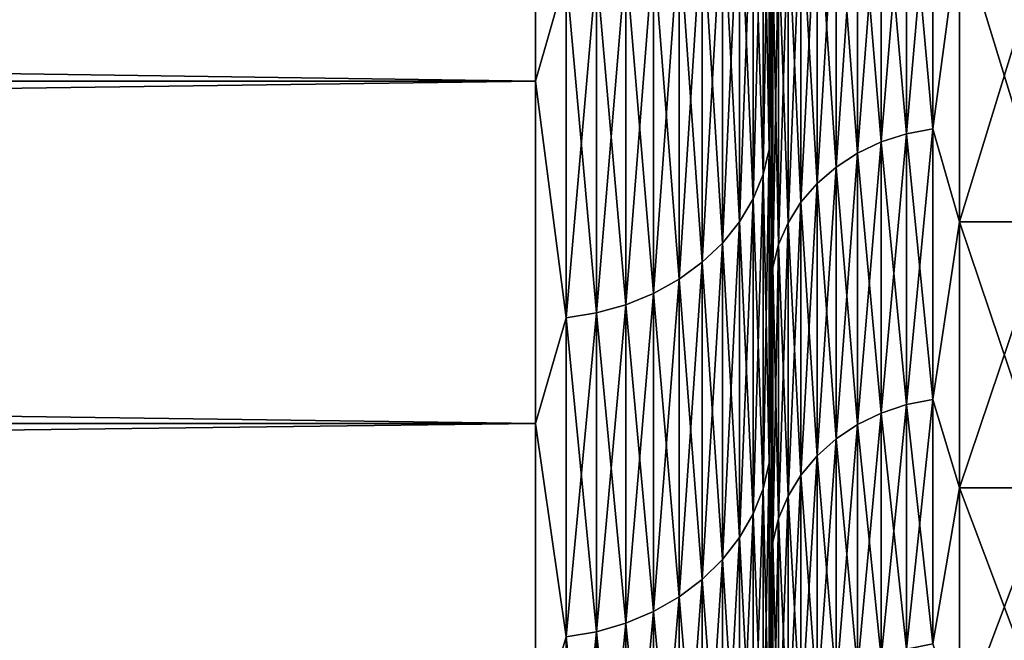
# Model space of a CAD drawing. Header units: metres. Extents: x -2 to 102, y -85 to 102.
# Tile 66 of 256: x 63.29 to 65.38, y -21.01 to -19.69. Entities that reach past the tile are written whole.
import ezdxf

# ---------------------------------------------------------------- set-up
doc = ezdxf.new("R2010")
doc.units = ezdxf.units.M
doc.layers.add('solid_21064300', color=7, linetype='CONTINUOUS')

msp = doc.modelspace()

# ---------------------------------------------------------------- linework, layer by layer
at = {"layer": 'solid_21064300'}
for points in [[(10.5, -19.03997, 15.418452), (10.5, -19.820917, 14.400739), (64.379997, -19.040075, 15.418349)], [(10.5, -19.03997, -15.418452), (64.379997, -19.040075, -15.418349), (64.379997, -19.820917, -14.400739)], [(10.5, -19.820917, -14.400739), (10.5, -19.03997, -15.418452), (64.379997, -19.820917, -14.400739)], [(10.5, -19.820917, 14.400739), (64.379997, -19.820917, 14.400739), (64.379997, -19.040075, 15.418349)], [(64.445267, -19.59264, 14.702682), (64.379997, -19.040075, 15.418349), (64.379997, -19.820917, 14.400739)], [(64.445267, -19.59264, -14.702682), (64.379997, -19.820917, -14.400739), (64.379997, -19.040075, -15.418349)], [(64.879997, -19.144674, -13.455134), (64.879997, -19.834274, -12.416082), (64.879997, -19.412773, -14.111846)], [(64.879997, -19.834274, 12.416081), (64.879997, -19.144674, 13.455133), (64.879997, -19.412775, 14.111845)], [(64.883995, -19.577576, 12.713826), (64.879997, -19.144674, 13.455133), (64.879997, -19.834274, 12.416081)], [(64.883995, -19.577576, -12.713826), (64.879997, -19.834274, -12.416082), (64.879997, -19.144674, -13.455134)], [(64.875809, -19.247824, 14.443925), (64.863113, -19.299194, 14.482474), (64.863113, -20.019144, 13.469773)], [(64.875809, -19.965857, 13.43392), (64.875809, -19.247824, 14.443925), (64.863113, -20.019144, 13.469773)], [(64.875809, -19.247824, -14.443925), (64.875809, -19.965857, -13.43392), (64.863113, -19.299194, -14.482474)], [(64.875809, -19.247824, -14.443925), (64.879997, -19.412773, -14.111846), (64.875809, -19.965857, -13.43392)], [(64.875809, -19.965857, 13.43392), (64.879997, -19.412775, 14.111845), (64.875809, -19.247824, 14.443925)], [(64.863113, -19.299194, 14.482474), (64.84214, -19.348797, 14.519698), (64.84214, -20.070599, 13.504395)], [(64.863113, -20.019144, 13.469773), (64.863113, -19.299194, 14.482474), (64.84214, -20.070599, 13.504395)], [(64.863113, -19.299194, -14.482474), (64.863113, -20.019144, -13.469773), (64.84214, -19.348797, -14.519698)], [(64.875809, -19.965857, -13.43392), (64.863113, -20.019144, -13.469773), (64.863113, -19.299194, -14.482474)], [(65.167252, -19.303026, 12.535531), (65.113731, -19.319778, 12.546411), (65.113731, -19.94993, 11.518097)], [(65.167252, -19.932631, 11.508109), (65.167252, -19.303026, 12.535531), (65.113731, -19.94993, 11.518097)], [(65.167252, -19.303026, -12.535531), (65.167252, -19.932631, -11.508109), (65.113731, -19.319778, -12.546411)], [(65.223076, -19.292837, 12.528915), (65.167252, -19.303026, 12.535531), (65.167252, -19.932631, 11.508109)], [(65.223076, -19.92211, 11.502036), (65.223076, -19.292837, 12.528915), (65.167252, -19.932631, 11.508109)], [(65.223076, -19.292837, -12.528915), (65.223076, -19.92211, -11.502036), (65.167252, -19.303026, -12.535531)], [(65.223076, -19.92211, -11.502036), (65.167252, -19.932631, -11.508109), (65.167252, -19.303026, -12.535531)], [(65.223076, -19.292837, -12.528915), (65.279999, -19.497892, -12.199681), (65.223076, -19.92211, -11.502036)], [(65.223076, -19.92211, 11.502036), (65.279999, -19.497892, 12.199681), (65.223076, -19.292837, 12.528915)], [(65.113731, -19.319778, 12.546411), (65.063599, -19.342754, 12.561332), (65.063599, -19.973656, 11.531796)], [(65.113731, -19.94993, 11.518097), (65.113731, -19.319778, 12.546411), (65.063599, -19.973656, 11.531796)], [(65.113731, -19.319778, -12.546411), (65.113731, -19.94993, -11.518097), (65.063599, -19.342754, -12.561332)], [(65.167252, -19.932631, -11.508109), (65.113731, -19.94993, -11.518097), (65.113731, -19.319778, -12.546411)], [(64.84214, -19.348797, 14.519698), (64.81324, -19.395784, 14.554958), (64.81324, -20.119339, 13.537189)], [(64.84214, -20.070599, 13.504395), (64.84214, -19.348797, 14.519698), (64.81324, -20.119339, 13.537189)], [(64.84214, -19.348797, -14.519698), (64.84214, -20.070599, -13.504395), (64.81324, -19.395784, -14.554958)], [(64.863113, -20.019144, -13.469773), (64.84214, -20.070599, -13.504395), (64.84214, -19.348797, -14.519698)], [(65.063599, -19.342754, 12.561332), (65.017883, -19.371487, 12.57999), (65.017883, -20.003325, 11.548924)], [(65.063599, -19.973656, 11.531796), (65.063599, -19.342754, 12.561332), (65.017883, -20.003325, 11.548924)], [(65.063599, -19.342754, -12.561332), (65.063599, -19.973656, -11.531796), (65.017883, -19.371487, -12.57999)], [(65.113731, -19.94993, -11.518097), (65.063599, -19.973656, -11.531796), (65.063599, -19.342754, -12.561332)], [(65.017883, -19.371487, 12.57999), (64.977516, -19.405388, 12.602006), (64.977516, -20.03833, 11.569136)], [(65.017883, -20.003325, 11.548924), (65.017883, -19.371487, 12.57999), (64.977516, -20.03833, 11.569136)], [(65.017883, -19.371487, -12.57999), (65.017883, -20.003325, -11.548924), (64.977516, -19.405388, -12.602006)], [(65.063599, -19.973656, -11.531796), (65.017883, -20.003325, -11.548924), (65.017883, -19.371487, -12.57999)], [(64.81324, -19.395784, 14.554958), (64.776917, -19.439348, 14.587649), (64.776917, -20.164528, 13.567594)], [(64.81324, -20.119339, 13.537189), (64.81324, -19.395784, 14.554958), (64.776917, -20.164528, 13.567594)], [(64.81324, -19.395784, -14.554958), (64.81324, -20.119339, -13.537189), (64.776917, -19.439348, -14.587649)], [(64.84214, -20.070599, -13.504395), (64.81324, -20.119339, -13.537189), (64.81324, -19.395784, -14.554958)], [(64.875809, -19.965857, -13.43392), (64.879997, -19.412773, -14.111846), (64.879997, -20.124949, -13.076054)], [(64.875809, -19.965857, 13.43392), (64.879997, -20.12495, 13.076054), (64.879997, -19.412775, 14.111845)], [(64.879997, -19.834274, -12.416082), (64.879997, -20.124949, -13.076054), (64.879997, -19.412773, -14.111846)], [(64.879997, -19.834274, 12.416081), (64.879997, -19.412775, 14.111845), (64.879997, -20.12495, 13.076054)], [(64.977516, -19.405388, 12.602006), (64.943314, -19.443766, 12.626929), (64.943314, -20.077961, 11.592016)], [(64.977516, -20.03833, 11.569136), (64.977516, -19.405388, 12.602006), (64.943314, -20.077961, 11.592016)], [(64.977516, -19.405388, -12.602006), (64.977516, -20.03833, -11.569136), (64.943314, -19.443766, -12.626929)], [(65.017883, -20.003325, -11.548924), (64.977516, -20.03833, -11.569136), (64.977516, -19.405388, -12.602006)], [(64.776917, -19.439348, 14.587649), (64.733788, -19.478743, 14.617211), (64.733788, -20.205391, 13.595089)], [(64.776917, -20.164528, 13.567594), (64.776917, -19.439348, 14.587649), (64.733788, -20.205391, 13.595089)], [(64.776917, -19.439348, -14.587649), (64.776917, -20.164528, -13.567594), (64.733788, -19.478743, -14.617211)], [(64.81324, -20.119339, -13.537189), (64.776917, -20.164528, -13.567594), (64.776917, -19.439348, -14.587649)], [(64.943314, -19.443766, 12.626929), (64.915977, -19.485838, 12.654251), (64.915977, -20.121405, 11.617099)], [(64.943314, -20.077961, 11.592016), (64.943314, -19.443766, 12.626929), (64.915977, -20.121405, 11.617099)], [(64.943314, -19.443766, -12.626929), (64.943314, -20.077961, -11.592016), (64.915977, -19.485838, -12.654251)], [(64.977516, -20.03833, -11.569136), (64.943314, -20.077961, -11.592016), (64.943314, -19.443766, -12.626929)], [(64.733788, -19.478743, 14.617211), (64.684586, -19.513292, 14.643138), (64.684586, -20.24123, 13.619203)], [(64.733788, -20.205391, 13.595089), (64.733788, -19.478743, 14.617211), (64.684586, -20.24123, 13.619203)], [(64.733788, -19.478743, -14.617211), (64.733788, -20.205391, -13.595089), (64.684586, -19.513292, -14.643138)], [(64.776917, -20.164528, -13.567594), (64.733788, -20.205391, -13.595089), (64.733788, -19.478743, -14.617211)], [(64.915977, -19.485838, 12.654251), (64.896072, -19.530746, 12.683415), (64.896072, -20.16778, 11.643873)], [(64.915977, -20.121405, 11.617099), (64.915977, -19.485838, 12.654251), (64.896072, -20.16778, 11.643873)], [(64.915977, -19.485838, -12.654251), (64.915977, -20.121405, -11.617099), (64.896072, -19.530746, -12.683415)], [(64.943314, -20.077961, -11.592016), (64.915977, -20.121405, -11.617099), (64.915977, -19.485838, -12.654251)], [(65.223076, -19.92211, -11.502036), (65.279999, -19.497892, -12.199681), (65.279999, -20.119551, -11.14467)], [(65.223076, -19.92211, 11.502036), (65.279999, -20.119551, 11.14467), (65.279999, -19.497892, 12.199681)], [(65.279999, -19.497892, 12.199681), (65.279999, -20.119551, 11.14467), (65.470001, -19.497904, 12.199619)], [(65.279999, -19.497892, -12.199681), (65.470001, -19.497904, -12.199619), (65.470001, -20.119448, -11.144834)], [(65.279999, -20.119551, -11.14467), (65.279999, -19.497892, -12.199681), (65.470001, -20.119448, -11.144834)], [(65.279999, -20.119551, 11.14467), (65.470001, -20.119448, 11.144834), (65.470001, -19.497904, 12.199619)], [(64.684586, -19.513292, 14.643138), (64.630173, -19.542404, 14.664984), (64.630173, -20.271427, 13.639522)], [(64.684586, -20.24123, 13.619203), (64.684586, -19.513292, 14.643138), (64.630173, -20.271427, 13.639522)], [(64.684586, -19.513292, -14.643138), (64.684586, -20.24123, -13.619203), (64.630173, -19.542404, -14.664984)], [(64.733788, -20.205391, -13.595089), (64.684586, -20.24123, -13.619203), (64.684586, -19.513292, -14.643138)], [(64.896072, -19.530746, 12.683415), (64.883995, -19.577576, 12.713826), (64.883995, -20.216135, 11.671791)], [(64.896072, -20.16778, 11.643873), (64.896072, -19.530746, 12.683415), (64.883995, -20.216135, 11.671791)], [(64.896072, -19.530746, -12.683415), (64.896072, -20.16778, -11.643873), (64.883995, -19.577576, -12.713826)], [(64.915977, -20.121405, -11.617099), (64.896072, -20.16778, -11.643873), (64.896072, -19.530746, -12.683415)], [(64.630173, -19.542404, 14.664984), (64.571465, -19.565578, 14.682376), (64.571465, -20.295467, 13.655696)], [(64.630173, -20.271427, 13.639522), (64.630173, -19.542404, 14.664984), (64.571465, -20.295467, 13.655696)], [(64.630173, -19.542404, -14.664984), (64.630173, -20.271427, -13.639522), (64.571465, -19.565578, -14.682376)], [(64.684586, -20.24123, -13.619203), (64.630173, -20.271427, -13.639522), (64.630173, -19.542404, -14.664984)], [(64.571465, -19.565578, 14.682376), (64.509476, -19.58242, 14.695014), (64.509476, -20.312937, 13.667451)], [(64.571465, -20.295467, 13.655696), (64.571465, -19.565578, 14.682376), (64.509476, -20.312937, 13.667451)], [(64.571465, -19.565578, -14.682376), (64.571465, -20.295467, -13.655696), (64.509476, -19.58242, -14.695014)], [(64.630173, -20.271427, -13.639522), (64.571465, -20.295467, -13.655696), (64.571465, -19.565578, -14.682376)], [(64.883995, -20.216135, 11.671791), (64.883995, -19.577576, 12.713826), (64.879997, -19.834274, 12.416081)], [(64.883995, -19.577576, -12.713826), (64.883995, -20.216135, -11.671791), (64.879997, -19.834274, -12.416082)], [(64.896072, -20.16778, -11.643873), (64.883995, -20.216135, -11.671791), (64.883995, -19.577576, -12.713826)], [(64.445267, -20.323538, 13.674583), (64.445267, -19.59264, 14.702682), (64.379997, -19.820917, 14.400739)], [(64.445267, -19.59264, -14.702682), (64.445267, -20.323538, -13.674583), (64.379997, -19.820917, -14.400739)], [(64.509476, -19.58242, 14.695014), (64.445267, -19.59264, 14.702682), (64.445267, -20.323538, 13.674583)], [(64.509476, -20.312937, 13.667451), (64.509476, -19.58242, 14.695014), (64.445267, -20.323538, 13.674583)], [(64.509476, -19.58242, -14.695014), (64.509476, -20.312937, -13.667451), (64.445267, -19.59264, -14.702682)], [(64.509476, -20.312937, -13.667451), (64.445267, -20.323538, -13.674583), (64.445267, -19.59264, -14.702682)], [(64.571465, -20.295467, -13.655696), (64.509476, -20.312937, -13.667451), (64.509476, -19.58242, -14.695014)], [(10.5, -20.547495, 13.343524), (64.379997, -20.547428, 13.343657), (64.379997, -19.820917, 14.400739)], [(10.5, -19.820917, 14.400739), (10.5, -20.547495, 13.343524), (64.379997, -19.820917, 14.400739)], [(10.5, -19.820917, -14.400739), (64.379997, -19.820917, -14.400739), (64.379997, -20.547428, -13.343657)], [(10.5, -20.547495, -13.343524), (10.5, -19.820917, -14.400739), (64.379997, -20.547428, -13.343657)], [(64.445267, -20.323538, 13.674583), (64.379997, -19.820917, 14.400739), (64.379997, -20.547428, 13.343657)], [(64.445267, -20.323538, -13.674583), (64.379997, -20.547428, -13.343657), (64.379997, -19.820917, -14.400739)], [(64.879997, -19.834274, -12.416082), (64.879997, -20.466887, -11.343083), (64.879997, -20.124949, -13.076054)], [(64.879997, -20.466887, 11.343083), (64.879997, -19.834274, 12.416081), (64.879997, -20.12495, 13.076054)], [(64.883995, -20.216135, 11.671791), (64.879997, -19.834274, 12.416081), (64.879997, -20.466887, 11.343083)], [(64.883995, -20.216135, -11.671791), (64.879997, -20.466887, -11.343083), (64.879997, -19.834274, -12.416082)], [(65.167252, -19.932631, 11.508109), (65.113731, -19.94993, 11.518097), (65.113731, -20.5254, 10.458214)], [(65.167252, -20.507601, 10.449144), (65.167252, -19.932631, 11.508109), (65.113731, -20.5254, 10.458214)], [(65.167252, -19.932631, -11.508109), (65.167252, -20.507601, -10.449144), (65.113731, -19.94993, -11.518097)], [(65.223076, -19.92211, 11.502036), (65.167252, -19.932631, 11.508109), (65.167252, -20.507601, 10.449144)], [(65.223076, -20.496778, 10.44363), (65.223076, -19.92211, 11.502036), (65.167252, -20.507601, 10.449144)], [(65.223076, -19.92211, -11.502036), (65.223076, -20.496778, -10.44363), (65.167252, -19.932631, -11.508109)], [(65.223076, -20.496778, -10.44363), (65.167252, -20.507601, -10.449144), (65.167252, -19.932631, -11.508109)], [(65.223076, -19.92211, -11.502036), (65.279999, -20.119551, -11.14467), (65.223076, -20.496778, -10.44363)], [(65.223076, -20.496778, 10.44363), (65.279999, -20.119551, 11.14467), (65.223076, -19.92211, 11.502036)], [(65.113731, -19.94993, 11.518097), (65.063599, -19.973656, 11.531796), (65.063599, -20.54981, 10.470652)], [(65.113731, -20.5254, 10.458214), (65.113731, -19.94993, 11.518097), (65.063599, -20.54981, 10.470652)], [(65.113731, -19.94993, -11.518097), (65.113731, -20.5254, -10.458214), (65.063599, -19.973656, -11.531796)], [(65.167252, -20.507601, -10.449144), (65.113731, -20.5254, -10.458214), (65.113731, -19.94993, -11.518097)], [(64.875809, -19.965857, 13.43392), (64.863113, -20.019144, 13.469773), (64.863113, -20.686008, 12.421353)], [(64.875809, -20.630945, 12.38829), (64.875809, -19.965857, 13.43392), (64.863113, -20.686008, 12.421353)], [(64.875809, -19.965857, -13.43392), (64.875809, -20.630945, -12.38829), (64.863113, -20.019144, -13.469773)], [(64.875809, -19.965857, -13.43392), (64.879997, -20.124949, -13.076054), (64.875809, -20.630945, -12.38829)], [(64.875809, -20.630945, 12.38829), (64.879997, -20.12495, 13.076054), (64.875809, -19.965857, 13.43392)], [(65.063599, -19.973656, 11.531796), (65.017883, -20.003325, 11.548924), (65.017883, -20.580336, 10.486204)], [(65.063599, -20.54981, 10.470652), (65.063599, -19.973656, 11.531796), (65.017883, -20.580336, 10.486204)], [(65.063599, -19.973656, -11.531796), (65.063599, -20.54981, -10.470652), (65.017883, -20.003325, -11.548924)], [(65.113731, -20.5254, -10.458214), (65.063599, -20.54981, -10.470652), (65.063599, -19.973656, -11.531796)], [(64.863113, -20.019144, 13.469773), (64.84214, -20.070599, 13.504395), (64.84214, -20.739176, 12.453279)], [(64.863113, -20.686008, 12.421353), (64.863113, -20.019144, 13.469773), (64.84214, -20.739176, 12.453279)], [(64.863113, -20.019144, -13.469773), (64.863113, -20.686008, -12.421353), (64.84214, -20.070599, -13.504395)], [(64.875809, -20.630945, -12.38829), (64.863113, -20.686008, -12.421353), (64.863113, -20.019144, -13.469773)], [(65.017883, -20.003325, 11.548924), (64.977516, -20.03833, 11.569136), (64.977516, -20.61635, 10.504556)], [(65.017883, -20.580336, 10.486204), (65.017883, -20.003325, 11.548924), (64.977516, -20.61635, 10.504556)], [(65.017883, -20.003325, -11.548924), (65.017883, -20.580336, -10.486204), (64.977516, -20.03833, -11.569136)], [(65.063599, -20.54981, -10.470652), (65.017883, -20.580336, -10.486204), (65.017883, -20.003325, -11.548924)], [(64.977516, -20.03833, 11.569136), (64.943314, -20.077961, 11.592016), (64.943314, -20.657124, 10.525331)], [(64.977516, -20.61635, 10.504556), (64.977516, -20.03833, 11.569136), (64.943314, -20.657124, 10.525331)], [(64.977516, -20.03833, -11.569136), (64.977516, -20.61635, -10.504556), (64.943314, -20.077961, -11.592016)], [(65.017883, -20.580336, -10.486204), (64.977516, -20.61635, -10.504556), (64.977516, -20.03833, -11.569136)], [(64.84214, -20.070599, 13.504395), (64.81324, -20.119339, 13.537189), (64.81324, -20.789539, 12.483521)], [(64.84214, -20.739176, 12.453279), (64.84214, -20.070599, 13.504395), (64.81324, -20.789539, 12.483521)], [(64.84214, -20.070599, -13.504395), (64.84214, -20.739176, -12.453279), (64.81324, -20.119339, -13.537189)], [(64.863113, -20.686008, -12.421353), (64.84214, -20.739176, -12.453279), (64.84214, -20.070599, -13.504395)], [(64.943314, -20.077961, 11.592016), (64.915977, -20.121405, 11.617099), (64.915977, -20.701822, 10.548105)], [(64.943314, -20.657124, 10.525331), (64.943314, -20.077961, 11.592016), (64.915977, -20.701822, 10.548105)], [(64.943314, -20.077961, -11.592016), (64.943314, -20.657124, -10.525331), (64.915977, -20.121405, -11.617099)], [(64.977516, -20.61635, -10.504556), (64.943314, -20.657124, -10.525331), (64.943314, -20.077961, -11.592016)], [(64.81324, -20.119339, 13.537189), (64.776917, -20.164528, 13.567594), (64.776917, -20.836233, 12.511559)], [(64.81324, -20.789539, 12.483521), (64.81324, -20.119339, 13.537189), (64.776917, -20.836233, 12.511559)], [(64.81324, -20.119339, -13.537189), (64.81324, -20.789539, -12.483521), (64.776917, -20.164528, -13.567594)], [(64.84214, -20.739176, -12.453279), (64.81324, -20.789539, -12.483521), (64.81324, -20.119339, -13.537189)], [(64.875809, -20.630945, -12.38829), (64.879997, -20.124949, -13.076054), (64.879997, -20.782028, -12.004469)], [(64.875809, -20.630945, 12.38829), (64.879997, -20.78203, 12.004468), (64.879997, -20.12495, 13.076054)], [(64.879997, -20.466887, -11.343083), (64.879997, -20.782028, -12.004469), (64.879997, -20.124949, -13.076054)], [(64.879997, -20.466887, 11.343083), (64.879997, -20.12495, 13.076054), (64.879997, -20.78203, 12.004468)], [(64.915977, -20.121405, 11.617099), (64.896072, -20.16778, 11.643873), (64.896072, -20.749533, 10.572415)], [(64.915977, -20.701822, 10.548105), (64.915977, -20.121405, 11.617099), (64.896072, -20.749533, 10.572415)], [(64.915977, -20.121405, -11.617099), (64.915977, -20.701822, -10.548105), (64.896072, -20.16778, -11.643873)], [(64.943314, -20.657124, -10.525331), (64.915977, -20.701822, -10.548105), (64.915977, -20.121405, -11.617099)], [(65.223076, -20.496778, -10.44363), (65.279999, -20.119551, -11.14467), (65.279999, -20.684179, -10.058068)], [(65.223076, -20.496778, 10.44363), (65.279999, -20.684179, 10.058068), (65.279999, -20.119551, 11.14467)], [(65.279999, -20.684179, 10.058068), (65.470001, -20.684246, 10.057923), (65.470001, -20.119448, 11.144834)], [(65.279999, -20.119551, 11.14467), (65.279999, -20.684179, 10.058068), (65.470001, -20.119448, 11.144834)], [(65.279999, -20.119551, -11.14467), (65.470001, -20.119448, -11.144834), (65.470001, -20.684246, -10.057923)], [(65.279999, -20.684179, -10.058068), (65.279999, -20.119551, -11.14467), (65.470001, -20.684246, -10.057923)], [(64.776917, -20.164528, 13.567594), (64.733788, -20.205391, 13.595089), (64.733788, -20.87846, 12.536915)], [(64.776917, -20.836233, 12.511559), (64.776917, -20.164528, 13.567594), (64.733788, -20.87846, 12.536915)], [(64.776917, -20.164528, -13.567594), (64.776917, -20.836233, -12.511559), (64.733788, -20.205391, -13.595089)], [(64.81324, -20.789539, -12.483521), (64.776917, -20.836233, -12.511559), (64.776917, -20.164528, -13.567594)], [(64.896072, -20.16778, 11.643873), (64.883995, -20.216135, 11.671791), (64.883995, -20.799284, 10.597765)], [(64.896072, -20.749533, 10.572415), (64.896072, -20.16778, 11.643873), (64.883995, -20.799284, 10.597765)], [(64.896072, -20.16778, -11.643873), (64.896072, -20.749533, -10.572415), (64.883995, -20.216135, -11.671791)], [(64.915977, -20.701822, -10.548105), (64.896072, -20.749533, -10.572415), (64.896072, -20.16778, -11.643873)], [(64.733788, -20.205391, 13.595089), (64.684586, -20.24123, 13.619203), (64.684586, -20.915491, 12.559152)], [(64.733788, -20.87846, 12.536915), (64.733788, -20.205391, 13.595089), (64.684586, -20.915491, 12.559152)], [(64.733788, -20.205391, -13.595089), (64.733788, -20.87846, -12.536915), (64.684586, -20.24123, -13.619203)], [(64.776917, -20.836233, -12.511559), (64.733788, -20.87846, -12.536915), (64.733788, -20.205391, -13.595089)], [(64.883995, -20.799284, 10.597765), (64.883995, -20.216135, 11.671791), (64.879997, -20.466887, 11.343083)], [(64.883995, -20.216135, -11.671791), (64.883995, -20.799284, -10.597765), (64.879997, -20.466887, -11.343083)], [(64.896072, -20.749533, -10.572415), (64.883995, -20.799284, -10.597765), (64.883995, -20.216135, -11.671791)], [(64.684586, -20.24123, 13.619203), (64.630173, -20.271427, 13.639522), (64.630173, -20.946695, 12.577888)], [(64.684586, -20.915491, 12.559152), (64.684586, -20.24123, 13.619203), (64.630173, -20.946695, 12.577888)], [(64.684586, -20.24123, -13.619203), (64.684586, -20.915491, -12.559152), (64.630173, -20.271427, -13.639522)], [(64.733788, -20.87846, -12.536915), (64.684586, -20.915491, -12.559152), (64.684586, -20.24123, -13.619203)], [(64.630173, -20.271427, 13.639522), (64.571465, -20.295467, 13.655696), (64.571465, -20.971537, 12.592805)], [(64.630173, -20.946695, 12.577888), (64.630173, -20.271427, 13.639522), (64.571465, -20.971537, 12.592805)], [(64.630173, -20.271427, -13.639522), (64.630173, -20.946695, -12.577888), (64.571465, -20.295467, -13.655696)], [(64.684586, -20.915491, -12.559152), (64.630173, -20.946695, -12.577888), (64.630173, -20.271427, -13.639522)], [(64.509476, -20.312937, 13.667451), (64.445267, -20.323538, 13.674583), (64.445267, -21.000542, 12.610222)], [(64.509476, -20.989588, 12.603644), (64.509476, -20.312937, 13.667451), (64.445267, -21.000542, 12.610222)], [(64.509476, -20.312937, -13.667451), (64.509476, -20.989588, -12.603644), (64.445267, -20.323538, -13.674583)], [(64.571465, -20.295467, 13.655696), (64.509476, -20.312937, 13.667451), (64.509476, -20.989588, 12.603644)], [(64.571465, -20.971537, 12.592805), (64.571465, -20.295467, 13.655696), (64.509476, -20.989588, 12.603644)], [(64.571465, -20.295467, -13.655696), (64.571465, -20.971537, -12.592805), (64.509476, -20.312937, -13.667451)], [(64.571465, -20.971537, -12.592805), (64.509476, -20.989588, -12.603644), (64.509476, -20.312937, -13.667451)], [(64.630173, -20.946695, -12.577888), (64.571465, -20.971537, -12.592805), (64.571465, -20.295467, -13.655696)], [(64.445267, -21.000542, 12.610222), (64.445267, -20.323538, 13.674583), (64.379997, -20.547428, 13.343657)], [(64.445267, -20.323538, -13.674583), (64.445267, -21.000542, -12.610222), (64.379997, -20.547428, -13.343657)], [(64.509476, -20.989588, -12.603644), (64.445267, -21.000542, -12.610222), (64.445267, -20.323538, -13.674583)], [(64.879997, -20.466887, -11.343083), (64.879997, -21.042114, -10.236554), (64.879997, -20.782028, -12.004469)], [(64.879997, -21.042114, 10.236554), (64.879997, -20.466887, 11.343083), (64.879997, -20.78203, 12.004468)], [(64.883995, -20.799284, 10.597765), (64.879997, -20.466887, 11.343083), (64.879997, -21.042114, 10.236554)], [(64.883995, -20.799284, -10.597765), (64.879997, -21.042114, -10.236554), (64.879997, -20.466887, -11.343083)], [(65.223076, -20.496778, 10.44363), (65.167252, -20.507601, 10.449144), (65.167252, -21.026361, 9.36154)], [(65.223076, -21.015265, 9.356599), (65.223076, -20.496778, 10.44363), (65.167252, -21.026361, 9.36154)], [(65.223076, -20.496778, -10.44363), (65.223076, -21.015265, -9.356599), (65.167252, -20.507601, -10.449144)], [(65.223076, -20.496778, -10.44363), (65.279999, -20.684179, -10.058068), (65.223076, -21.015265, -9.356599)], [(65.223076, -21.015265, 9.356599), (65.279999, -20.684179, 10.058068), (65.223076, -20.496778, 10.44363)], [(65.167252, -20.507601, 10.449144), (65.113731, -20.5254, 10.458214), (65.113731, -21.044611, 9.369664)], [(65.167252, -21.026361, 9.36154), (65.167252, -20.507601, 10.449144), (65.113731, -21.044611, 9.369664)], [(65.167252, -20.507601, -10.449144), (65.167252, -21.026361, -9.36154), (65.113731, -20.5254, -10.458214)], [(65.223076, -21.015265, -9.356599), (65.167252, -21.026361, -9.36154), (65.167252, -20.507601, -10.449144)], [(65.113731, -20.5254, 10.458214), (65.063599, -20.54981, 10.470652), (65.063599, -21.069639, 9.380808)], [(65.113731, -21.044611, 9.369664), (65.113731, -20.5254, 10.458214), (65.063599, -21.069639, 9.380808)], [(65.113731, -20.5254, -10.458214), (65.113731, -21.044611, -9.369664), (65.063599, -20.54981, -10.470652)], [(65.167252, -21.026361, -9.36154), (65.113731, -21.044611, -9.369664), (65.113731, -20.5254, -10.458214)], [(10.5, -21.217535, 12.250118), (64.379997, -21.217623, 12.25), (64.379997, -20.547428, 13.343657)], [(10.5, -20.547495, 13.343524), (10.5, -21.217535, 12.250118), (64.379997, -20.547428, 13.343657)], [(10.5, -20.547495, -13.343524), (64.379997, -20.547428, -13.343657), (64.379997, -21.217623, -12.25)], [(10.5, -21.217535, -12.250118), (10.5, -20.547495, -13.343524), (64.379997, -21.217623, -12.25)], [(64.445267, -21.000542, 12.610222), (64.379997, -20.547428, 13.343657), (64.379997, -21.217623, 12.25)], [(64.445267, -21.000542, -12.610222), (64.379997, -21.217623, -12.25), (64.379997, -20.547428, -13.343657)], [(65.063599, -20.54981, 10.470652), (65.017883, -20.580336, 10.486204), (65.017883, -21.100935, 9.394742)], [(65.063599, -21.069639, 9.380808), (65.063599, -20.54981, 10.470652), (65.017883, -21.100935, 9.394742)], [(65.063599, -20.54981, -10.470652), (65.063599, -21.069639, -9.380808), (65.017883, -20.580336, -10.486204)], [(65.113731, -21.044611, -9.369664), (65.063599, -21.069639, -9.380808), (65.063599, -20.54981, -10.470652)], [(65.017883, -20.580336, 10.486204), (64.977516, -20.61635, 10.504556), (64.977516, -21.137863, 9.411183)], [(65.017883, -21.100935, 9.394742), (65.017883, -20.580336, 10.486204), (64.977516, -21.137863, 9.411183)], [(65.017883, -20.580336, -10.486204), (65.017883, -21.100935, -9.394742), (64.977516, -20.61635, -10.504556)], [(65.063599, -21.069639, -9.380808), (65.017883, -21.100935, -9.394742), (65.017883, -20.580336, -10.486204)], [(64.977516, -20.61635, 10.504556), (64.943314, -20.657124, 10.525331), (64.943314, -21.179667, 9.429795)], [(64.977516, -21.137863, 9.411183), (64.977516, -20.61635, 10.504556), (64.943314, -21.179667, 9.429795)], [(64.977516, -20.61635, -10.504556), (64.977516, -21.137863, -9.411183), (64.943314, -20.657124, -10.525331)], [(65.017883, -21.100935, -9.394742), (64.977516, -21.137863, -9.411183), (64.977516, -20.61635, -10.504556)], [(64.875809, -20.630945, 12.38829), (64.863113, -20.686008, 12.421353), (64.863113, -21.298016, 11.339993)], [(64.875809, -21.241325, 11.309809), (64.875809, -20.630945, 12.38829), (64.863113, -21.298016, 11.339993)], [(64.875809, -20.630945, -12.38829), (64.875809, -21.241325, -11.309809), (64.863113, -20.686008, -12.421353)], [(64.875809, -20.630945, -12.38829), (64.879997, -20.782028, -12.004469), (64.875809, -21.241325, -11.309809)], [(64.875809, -21.241325, 11.309809), (64.879997, -20.78203, 12.004468), (64.875809, -20.630945, 12.38829)], [(64.943314, -20.657124, 10.525331), (64.915977, -20.701822, 10.548105), (64.915977, -21.225496, 9.4502)], [(64.943314, -21.179667, 9.429795), (64.943314, -20.657124, 10.525331), (64.915977, -21.225496, 9.4502)], [(64.943314, -20.657124, -10.525331), (64.943314, -21.179667, -9.429795), (64.915977, -20.701822, -10.548105)], [(64.977516, -21.137863, -9.411183), (64.943314, -21.179667, -9.429795), (64.943314, -20.657124, -10.525331)], [(64.863113, -20.686008, 12.421353), (64.84214, -20.739176, 12.453279), (64.84214, -21.352757, 11.369141)], [(64.863113, -21.298016, 11.339993), (64.863113, -20.686008, 12.421353), (64.84214, -21.352757, 11.369141)], [(64.863113, -20.686008, -12.421353), (64.863113, -21.298016, -11.339993), (64.84214, -20.739176, -12.453279)], [(64.875809, -21.241325, -11.309809), (64.863113, -21.298016, -11.339993), (64.863113, -20.686008, -12.421353)], [(65.223076, -21.015265, -9.356599), (65.279999, -20.684179, -10.058068), (65.279999, -21.190176, -8.942956)], [(65.223076, -21.015265, 9.356599), (65.279999, -21.190176, 8.942956), (65.279999, -20.684179, 10.058068)], [(65.279999, -20.684179, 10.058068), (65.279999, -21.190176, 8.942956), (65.470001, -20.684246, 10.057923)], [(65.279999, -20.684179, -10.058068), (65.470001, -20.684246, -10.057923), (65.470001, -21.190172, -8.942908)], [(65.279999, -21.190176, -8.942956), (65.279999, -20.684179, -10.058068), (65.470001, -21.190172, -8.942908)], [(65.279999, -21.190176, 8.942956), (65.470001, -21.190172, 8.942908), (65.470001, -20.684246, 10.057923)], [(64.915977, -20.701822, 10.548105), (64.896072, -20.749533, 10.572415), (64.896072, -21.274414, 9.471979)], [(64.915977, -21.225496, 9.4502), (64.915977, -20.701822, 10.548105), (64.896072, -21.274414, 9.471979)], [(64.915977, -20.701822, -10.548105), (64.915977, -21.225496, -9.4502), (64.896072, -20.749533, -10.572415)], [(64.943314, -21.179667, -9.429795), (64.915977, -21.225496, -9.4502), (64.915977, -20.701822, -10.548105)], [(64.84214, -20.739176, 12.453279), (64.81324, -20.789539, 12.483521), (64.81324, -21.40461, 11.396749)], [(64.84214, -21.352757, 11.369141), (64.84214, -20.739176, 12.453279), (64.81324, -21.40461, 11.396749)], [(64.84214, -20.739176, -12.453279), (64.84214, -21.352757, -11.369141), (64.81324, -20.789539, -12.483521)], [(64.863113, -21.298016, -11.339993), (64.84214, -21.352757, -11.369141), (64.84214, -20.739176, -12.453279)], [(64.896072, -20.749533, 10.572415), (64.883995, -20.799284, 10.597765), (64.883995, -21.325424, 9.494691)], [(64.896072, -21.274414, 9.471979), (64.896072, -20.749533, 10.572415), (64.883995, -21.325424, 9.494691)], [(64.896072, -20.749533, -10.572415), (64.896072, -21.274414, -9.471979), (64.883995, -20.799284, -10.597765)], [(64.915977, -21.225496, -9.4502), (64.896072, -21.274414, -9.471979), (64.896072, -20.749533, -10.572415)], [(64.81324, -20.789539, 12.483521), (64.776917, -20.836233, 12.511559), (64.776917, -21.452686, 11.422347)], [(64.81324, -21.40461, 11.396749), (64.81324, -20.789539, 12.483521), (64.776917, -21.452686, 11.422347)], [(64.81324, -20.789539, -12.483521), (64.81324, -21.40461, -11.396749), (64.776917, -20.836233, -12.511559)], [(64.84214, -21.352757, -11.369141), (64.81324, -21.40461, -11.396749), (64.81324, -20.789539, -12.483521)], [(64.875809, -21.241325, -11.309809), (64.879997, -20.782028, -12.004469), (64.879997, -21.381987, -10.89988)], [(64.875809, -21.241325, 11.309809), (64.879997, -21.381987, 10.899879), (64.879997, -20.78203, 12.004468)], [(64.879997, -21.042114, -10.236554), (64.879997, -21.381987, -10.89988), (64.879997, -20.782028, -12.004469)], [(64.879997, -21.042114, 10.236554), (64.879997, -20.78203, 12.004468), (64.879997, -21.381987, 10.899879)], [(64.883995, -21.325424, 9.494691), (64.883995, -20.799284, 10.597765), (64.879997, -21.042114, 10.236554)], [(64.883995, -20.799284, -10.597765), (64.883995, -21.325424, -9.494691), (64.879997, -21.042114, -10.236554)], [(64.896072, -21.274414, -9.471979), (64.883995, -21.325424, -9.494691), (64.883995, -20.799284, -10.597765)], [(64.776917, -20.836233, 12.511559), (64.733788, -20.87846, 12.536915), (64.733788, -21.496161, 11.445495)], [(64.776917, -21.452686, 11.422347), (64.776917, -20.836233, 12.511559), (64.733788, -21.496161, 11.445495)], [(64.776917, -20.836233, -12.511559), (64.776917, -21.452686, -11.422347), (64.733788, -20.87846, -12.536915)], [(64.81324, -21.40461, -11.396749), (64.776917, -21.452686, -11.422347), (64.776917, -20.836233, -12.511559)], [(64.733788, -20.87846, 12.536915), (64.684586, -20.915491, 12.559152), (64.684586, -21.534288, 11.465796)], [(64.733788, -21.496161, 11.445495), (64.733788, -20.87846, 12.536915), (64.684586, -21.534288, 11.465796)], [(64.733788, -20.87846, -12.536915), (64.733788, -21.496161, -11.445495), (64.684586, -20.915491, -12.559152)], [(64.776917, -21.452686, -11.422347), (64.733788, -21.496161, -11.445495), (64.733788, -20.87846, -12.536915)], [(64.684586, -20.915491, 12.559152), (64.630173, -20.946695, 12.577888), (64.630173, -21.566416, 11.482902)], [(64.684586, -21.534288, 11.465796), (64.684586, -20.915491, 12.559152), (64.630173, -21.566416, 11.482902)], [(64.684586, -20.915491, -12.559152), (64.684586, -21.534288, -11.465796), (64.630173, -20.946695, -12.577888)], [(64.733788, -21.496161, -11.445495), (64.684586, -21.534288, -11.465796), (64.684586, -20.915491, -12.559152)], [(64.630173, -20.946695, 12.577888), (64.571465, -20.971537, 12.592805), (64.571465, -21.591991, 11.496519)], [(64.630173, -21.566416, 11.482902), (64.630173, -20.946695, 12.577888), (64.571465, -21.591991, 11.496519)], [(64.630173, -20.946695, -12.577888), (64.630173, -21.566416, -11.482902), (64.571465, -20.971537, -12.592805)], [(64.684586, -21.534288, -11.465796), (64.630173, -21.566416, -11.482902), (64.630173, -20.946695, -12.577888)], [(64.571465, -20.971537, 12.592805), (64.509476, -20.989588, 12.603644), (64.509476, -21.610577, 11.506415)], [(64.571465, -21.591991, 11.496519), (64.571465, -20.971537, 12.592805), (64.509476, -21.610577, 11.506415)], [(64.571465, -20.971537, -12.592805), (64.571465, -21.591991, -11.496519), (64.509476, -20.989588, -12.603644)], [(64.630173, -21.566416, -11.482902), (64.571465, -21.591991, -11.496519), (64.571465, -20.971537, -12.592805)], [(64.445267, -21.621855, 11.51242), (64.445267, -21.000542, 12.610222), (64.379997, -21.217623, 12.25)], [(64.445267, -21.000542, -12.610222), (64.445267, -21.621855, -11.51242), (64.379997, -21.217623, -12.25)], [(64.509476, -20.989588, 12.603644), (64.445267, -21.000542, 12.610222), (64.445267, -21.621855, 11.51242)], [(64.509476, -21.610577, 11.506415), (64.509476, -20.989588, 12.603644), (64.445267, -21.621855, 11.51242)], [(64.509476, -20.989588, -12.603644), (64.509476, -21.610577, -11.506415), (64.445267, -21.000542, -12.610222)], [(64.509476, -21.610577, -11.506415), (64.445267, -21.621855, -11.51242), (64.445267, -21.000542, -12.610222)], [(64.571465, -21.591991, -11.496519), (64.509476, -21.610577, -11.506415), (64.509476, -20.989588, -12.603644)]]:
    msp.add_3dface(points, dxfattribs=at)

doc.saveas('drawing.dxf')
